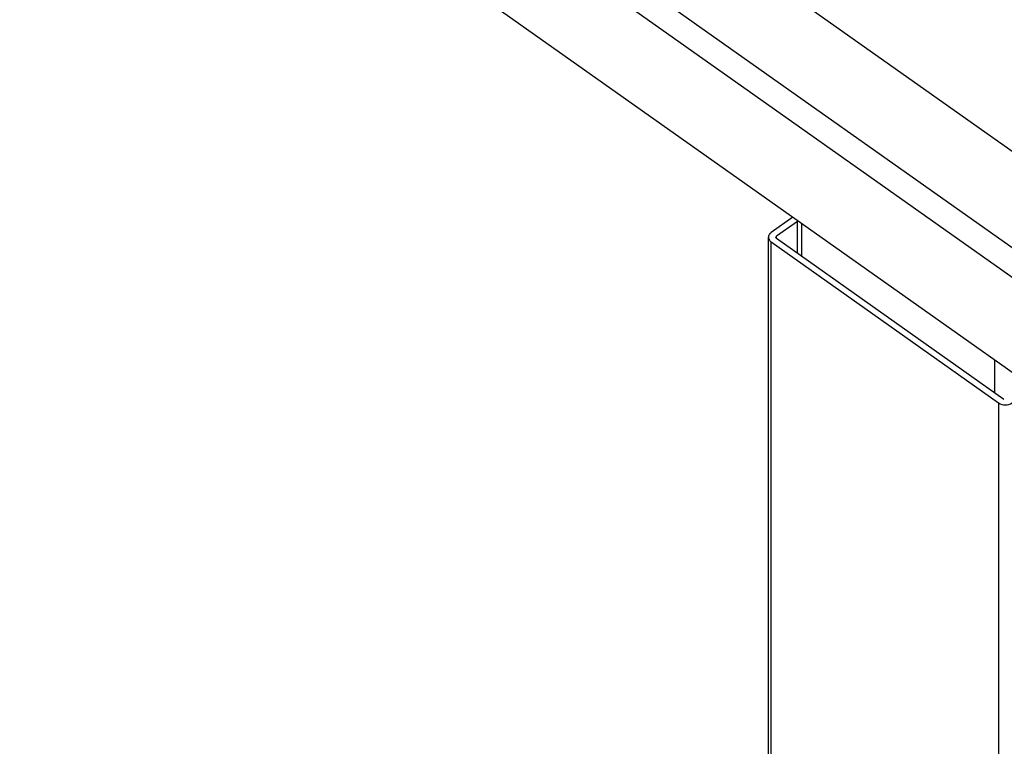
# Model space of a CAD drawing. Extents: x 765 to 5521, y -3239 to 125.
# Tile 8 of 24: x 3157 to 3330, y -1983 to -1855. Entities that reach past the tile are written whole.
import ezdxf

# ---------------------------------------------------------------- set-up
doc = ezdxf.new("R2010")
doc.units = 0
for name, color, linetype in [('1_10_042_X_ADXF_CONTINUOUS_LINE', 7, 'Continuous'), ('1_14_011_X_ADXF_CONTINUOUS_LINE', 7, 'Continuous'), ('1_96_008_XAKDXF_CONTINUOUS_LINE', 7, 'Continuous')]:
    doc.layers.add(name, color=color, linetype=linetype)

msp = doc.modelspace()

# ---------------------------------------------------------------- linework, layer by layer
at = {"layer": '1_10_042_X_ADXF_CONTINUOUS_LINE', "linetype": 'Continuous'}
for p, q in [((3449.225, -1960.929), (3175.811, -1767.596)), ((3441.918, -1972.762), (3159.076, -1772.762)), ((3156.954, -1776.384), (3439.797, -1976.384)), ((3227.665, -1843.118), (3369.086, -1943.118))]:
    msp.add_line(p, q, dxfattribs=at)
at = {"layer": '1_14_011_X_ADXF_CONTINUOUS_LINE', "linetype": 'Continuous'}
for p, q in [((3293.965, -1895.76), (3293.965, -1889.999)), ((3294.746, -1896.312), (3294.746, -1890.552)), ((3328.687, -1914.552), (3328.687, -1920.312))]:
    msp.add_line(p, q, dxfattribs=at)
at = {"layer": '1_96_008_XAKDXF_CONTINUOUS_LINE', "linetype": 'Continuous'}
for p, q in [((3293.163, -1889.432), (3289.325, -1892.146)), ((3293.965, -1890.198), (3290.268, -1892.812)), ((3288.837, -2136.224), (3288.837, -1892.979)), ((3289.325, -2137.057), (3289.325, -1893.812)), ((3289.325, -1893.812), (3329.394, -1922.146)), ((3290.268, -1893.146), (3290.268, -1892.812)), ((3290.268, -1893.146), (3330.337, -1921.479)), ((3329.394, -1922.146), (3329.394, -2165.391))]:
    msp.add_line(p, q, dxfattribs=at)
for points, knots in [([(3289.325, -1892.146), (3289.251, -1892.198), (3288.999, -1892.408), (3288.837, -1892.742), (3288.837, -1892.979)], [0, 0, 0, 0, 0.2769079, 1, 1, 1, 1]), ([(3288.837, -1892.979), (3288.837, -1893.217), (3288.999, -1893.55), (3289.251, -1893.76), (3289.325, -1893.812)], [0, 0, 0, 0, 0.7230921, 1, 1, 1, 1]), ([(3290.15, -1892.98), (3290.15, -1892.958), (3290.181, -1892.899), (3290.245, -1892.893), (3290.281, -1892.89)], [0, 0, 0, 0, 0.3764514, 1, 1, 1, 1]), ([(3290.268, -1893.146), (3290.238, -1893.125), (3290.188, -1893.077), (3290.152, -1893.012), (3290.15, -1892.98)], [0, 0, 0, 0, 0.5289058, 1, 1, 1, 1])]:
    msp.add_open_spline(points, degree=3, knots=knots, dxfattribs=at)
msp.add_open_spline([(3329.394, -1922.146), (3330.036, -1922.599), (3331.11, -1922.599), (3331.751, -1922.146)], degree=3, dxfattribs=at)

doc.saveas('drawing.dxf')
